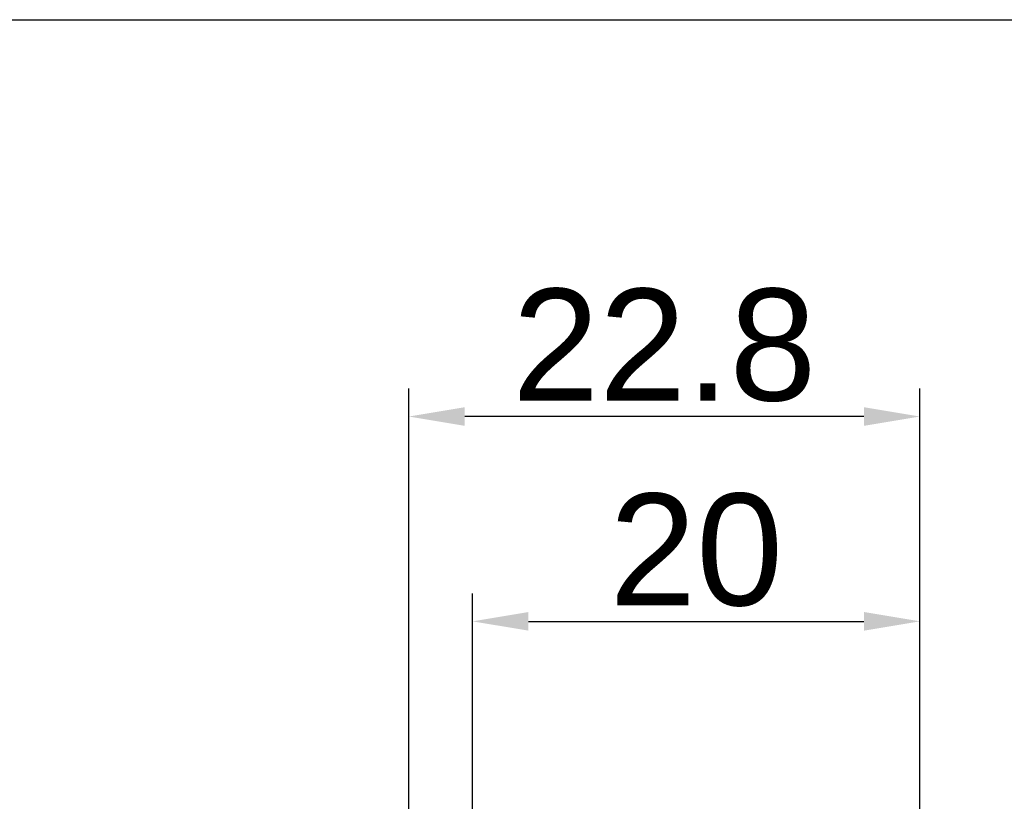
# Model space of a CAD drawing. Header units: millimetres. Extents: x 46 to 1057, y -1515 to -1121.
# Tile 62 of 63: x 558 to 602, y -1156 to -1121. Entities that reach past the tile are written whole.
import ezdxf

# ---------------------------------------------------------------- set-up
doc = ezdxf.new("R2010")
doc.units = ezdxf.units.MM
doc.header["$PDSIZE"] = -1
doc.styles.get("Standard").update_dxf_attribs({"font": 'arial.ttf', "height": 5})
doc.dimstyles.new('ISO-25', dxfattribs={"dimtxt": 5, "dimasz": 2.5, "dimexe": 1.25, "dimexo": 0.625, "dimtad": 1, "dimdec": 1, "dimdsep": 46, "dimtxsty": 'Standard', "dimcen": 2.5, "dimadec": 0, "dimazin": 0, "dimtfac": 1, "dimtdec": 1, "dimtmove": 0, "dimatfit": 3, "dimfxl": 1, "dimarcsym": 0})

# ---------------------------------------------------------------- blocks, each defined once
blk = doc.blocks.new('*D19')
at = {"color": 0, "lineweight": -2}
for p, q in [((575.061, -1160.926), (575.061, -1137.465)), ((597.911, -1160.376), (597.911, -1137.465)), ((595.411, -1138.715), (577.561, -1138.715))]:
    blk.add_line(p, q, dxfattribs=at)
at = {"color": 0}
for points in [[(577.561, -1138.298), (577.561, -1139.132), (575.061, -1138.715)], [(595.411, -1138.298), (595.411, -1139.132), (597.911, -1138.715)]]:
    blk.add_solid(points, dxfattribs=at)
at = {"layer": 'Defpoints', "color": 0}
for p in [(575.061, -1138.715), (597.911, -1161.001), (575.061, -1161.551)]:
    blk.add_point(p, dxfattribs=at)
at = {"color": 0, "insert": (586.486, -1135.537), "char_height": 5, "attachment_point": 5}
blk.add_mtext('22.8', dxfattribs=at)
blk = doc.blocks.new('*D24')
at = {"color": 0, "lineweight": -2}
for p, q in [((577.911, -1162.738), (577.911, -1146.623)), ((597.911, -1160.376), (597.911, -1146.623)), ((580.411, -1147.873), (595.411, -1147.873))]:
    blk.add_line(p, q, dxfattribs=at)
at = {"color": 0}
for points in [[(580.411, -1147.456), (580.411, -1148.289), (577.911, -1147.873)], [(595.411, -1147.456), (595.411, -1148.289), (597.911, -1147.873)]]:
    blk.add_solid(points, dxfattribs=at)
at = {"layer": 'Defpoints', "color": 0}
for p in [(597.911, -1147.873), (597.911, -1161.001), (577.911, -1163.363)]:
    blk.add_point(p, dxfattribs=at)
at = {"color": 0, "insert": (587.911, -1144.695), "char_height": 5, "attachment_point": 5}
blk.add_mtext('20', dxfattribs=at)

msp = doc.modelspace()

# ---------------------------------------------------------------- linework, layer by layer
msp.add_lwpolyline([(45.524, -1120.972), (717.291, -1120.972), (717.291, -1293.918), (45.524, -1293.918)], close=True)

# ---------------------------------------------------------------- dimensions: what is measured, and where the dimension line sits
for base, p1, p2, picture, middle in [((575.061, -1138.7151), (597.9109, -1161.0013), (575.061, -1161.5513), '*D19', (586.4859, -1135.5372)), ((597.911, -1147.873), (577.911, -1163.363), (597.911, -1161.001), '*D24', (587.911, -1144.695))]:
    dim = msp.add_linear_dim(base=base, p1=p1, p2=p2, dimstyle='ISO-25')
    dim.commit()
    dim.dimension.update_dxf_attribs({"geometry": picture, "text_midpoint": middle})

doc.saveas('drawing.dxf')
